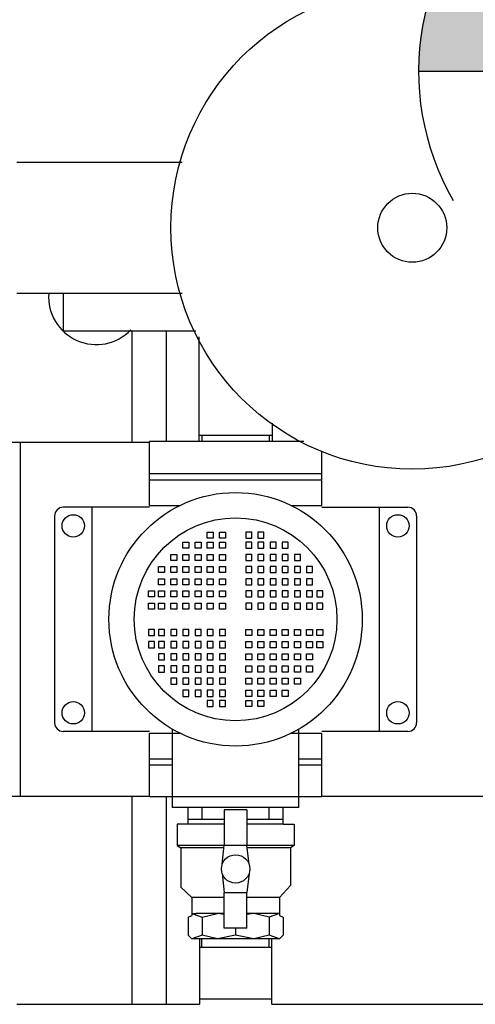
# Model space of a CAD drawing. Header units: inches. Extents: x -145354 to -97635, y 38777 to 78670.
# Tile 34 of 231: x -139562 to -139536, y 41505 to 41562. Entities that reach past the tile are written whole.
import ezdxf

# ---------------------------------------------------------------- set-up
doc = ezdxf.new("R2010")
doc.units = ezdxf.units.IN
doc.header["$MEASUREMENT"] = 0
doc.layers.add('Cieniutko', color=8, linetype='Continuous')
doc.layers.add('E35', color=6, linetype='Continuous')

msp = doc.modelspace()

# ---------------------------------------------------------------- hatches: boundary and pattern name
at = {"layer": 'E35'}
h = msp.add_hatch(color=256, dxfattribs=at)
edge = h.paths.add_edge_path()
edge.add_line((-139509.192, 41558.905), (-139539.192, 41558.905))
edge.add_ellipse((-139524.192, 41558.905), major_axis=(-10.607, 10.607), ratio=1, start_angle=-135, end_angle=45, ccw=False)

# ---------------------------------------------------------------- linework, layer by layer
at = {"layer": 'Cieniutko'}
for p, q in [((-139562.51, 41553.628), (-139552.91, 41553.628)), ((-139552.911, 41546.018), (-139562.51, 41546.018)), ((-139559.81, 41546.018), (-139559.81, 41543.822)), ((-139552.12, 41543.822), (-139559.81, 41543.822)), ((-139555.81, 41537.372), (-139555.81, 41543.822)), ((-139553.81, 41537.422), (-139553.81, 41543.822)), ((-139551.93, 41537.422), (-139551.93, 41543.491)), ((-139547.69, 41538.493), (-139547.69, 41537.422)), ((-139547.69, 41537.771), (-139551.93, 41537.771)), ((-139551.76, 41537.771), (-139551.76, 41537.422)), ((-139547.86, 41537.771), (-139547.86, 41537.422)), ((-139554.81, 41537.372), (-139563.06, 41537.372)), ((-139554.81, 41537.372), (-139562.31, 41537.372)), ((-139562.31, 41537.372), (-139562.31, 41516.872)), ((-139545.845, 41537.422), (-139554.81, 41537.422)), ((-139554.81, 41533.722), (-139554.81, 41537.422)), ((-139544.81, 41533.722), (-139544.81, 41536.863)), ((-139554.81, 41535.572), (-139544.81, 41535.572)), ((-139554.81, 41535.202), (-139544.81, 41535.202)), ((-139554.81, 41533.722), (-139553.044, 41533.722)), ((-139546.575, 41533.722), (-139544.81, 41533.722)), ((-139560.31, 41533.122), (-139560.31, 41521.122)), ((-139554.81, 41533.622), (-139559.81, 41533.622)), ((-139558.143, 41533.622), (-139558.143, 41520.622)), ((-139544.81, 41533.622), (-139539.81, 41533.622)), ((-139541.476, 41533.622), (-139541.476, 41520.622)), ((-139539.31, 41533.122), (-139539.31, 41521.122)), ((-139551.456, 41531.826), (-139551.456, 41532.179)), ((-139551.456, 41532.179), (-139551.103, 41532.179)), ((-139551.103, 41532.179), (-139551.103, 41531.826)), ((-139550.751, 41531.826), (-139550.751, 41532.179)), ((-139550.751, 41532.179), (-139550.398, 41532.179)), ((-139550.398, 41532.179), (-139550.398, 41531.826)), ((-139548.869, 41532.179), (-139549.222, 41532.179)), ((-139549.222, 41532.179), (-139549.222, 41531.826)), ((-139548.869, 41531.826), (-139548.869, 41532.179)), ((-139548.163, 41532.179), (-139548.516, 41532.179)), ((-139548.516, 41532.179), (-139548.516, 41531.826)), ((-139548.163, 41531.826), (-139548.163, 41532.179)), ((-139552.867, 41531.238), (-139552.867, 41531.591)), ((-139552.867, 41531.591), (-139552.515, 41531.591)), ((-139552.867, 41531.238), (-139552.867, 41531.591)), ((-139552.867, 41531.591), (-139552.515, 41531.591)), ((-139552.515, 41531.591), (-139552.515, 41531.238)), ((-139552.515, 41531.591), (-139552.515, 41531.238)), ((-139552.162, 41531.238), (-139552.162, 41531.591)), ((-139552.162, 41531.591), (-139551.809, 41531.591)), ((-139551.809, 41531.591), (-139551.809, 41531.238)), ((-139551.103, 41531.826), (-139551.456, 41531.826)), ((-139551.456, 41531.238), (-139551.456, 41531.591)), ((-139551.456, 41531.591), (-139551.103, 41531.591)), ((-139551.103, 41531.591), (-139551.103, 41531.238)), ((-139550.398, 41531.826), (-139550.751, 41531.826)), ((-139550.751, 41531.238), (-139550.751, 41531.591)), ((-139550.751, 41531.591), (-139550.398, 41531.591)), ((-139550.398, 41531.591), (-139550.398, 41531.238)), ((-139549.222, 41531.826), (-139548.869, 41531.826)), ((-139548.869, 41531.591), (-139549.222, 41531.591)), ((-139549.222, 41531.591), (-139549.222, 41531.238)), ((-139548.869, 41531.238), (-139548.869, 41531.591)), ((-139548.516, 41531.826), (-139548.163, 41531.826)), ((-139548.163, 41531.591), (-139548.516, 41531.591)), ((-139548.516, 41531.591), (-139548.516, 41531.238)), ((-139548.163, 41531.238), (-139548.163, 41531.591)), ((-139547.458, 41531.591), (-139547.811, 41531.591)), ((-139547.811, 41531.591), (-139547.811, 41531.238)), ((-139547.458, 41531.238), (-139547.458, 41531.591)), ((-139546.752, 41531.591), (-139547.105, 41531.591)), ((-139547.105, 41531.591), (-139547.105, 41531.238)), ((-139546.752, 41531.591), (-139547.105, 41531.591)), ((-139547.105, 41531.591), (-139547.105, 41531.238)), ((-139546.752, 41531.238), (-139546.752, 41531.591)), ((-139546.752, 41531.238), (-139546.752, 41531.591)), ((-139546.329, 41531.861), (-139546.39, 41531.861)), ((-139553.573, 41530.532), (-139553.573, 41530.885)), ((-139553.573, 41530.885), (-139553.22, 41530.885)), ((-139553.22, 41530.885), (-139553.22, 41530.532)), ((-139552.515, 41531.238), (-139552.867, 41531.238)), ((-139552.515, 41531.238), (-139552.867, 41531.238)), ((-139552.867, 41530.532), (-139552.867, 41530.885)), ((-139552.867, 41530.885), (-139552.515, 41530.885)), ((-139552.867, 41530.532), (-139552.867, 41530.885)), ((-139552.867, 41530.885), (-139552.515, 41530.885)), ((-139552.515, 41530.885), (-139552.515, 41530.532)), ((-139552.515, 41530.885), (-139552.515, 41530.532)), ((-139551.809, 41531.238), (-139552.162, 41531.238)), ((-139552.162, 41530.532), (-139552.162, 41530.885)), ((-139552.162, 41530.885), (-139551.809, 41530.885)), ((-139551.809, 41530.885), (-139551.809, 41530.532)), ((-139551.103, 41531.238), (-139551.456, 41531.238)), ((-139551.456, 41530.532), (-139551.456, 41530.885)), ((-139551.456, 41530.885), (-139551.103, 41530.885)), ((-139551.103, 41530.885), (-139551.103, 41530.532)), ((-139550.398, 41531.238), (-139550.751, 41531.238)), ((-139550.751, 41530.532), (-139550.751, 41530.885)), ((-139550.751, 41530.885), (-139550.398, 41530.885)), ((-139550.398, 41530.885), (-139550.398, 41530.532)), ((-139549.222, 41531.238), (-139548.869, 41531.238)), ((-139548.869, 41530.885), (-139549.222, 41530.885)), ((-139549.222, 41530.885), (-139549.222, 41530.532)), ((-139548.869, 41530.532), (-139548.869, 41530.885)), ((-139548.516, 41531.238), (-139548.163, 41531.238)), ((-139548.163, 41530.885), (-139548.516, 41530.885)), ((-139548.516, 41530.885), (-139548.516, 41530.532)), ((-139548.163, 41530.532), (-139548.163, 41530.885)), ((-139547.811, 41531.238), (-139547.458, 41531.238)), ((-139547.458, 41530.885), (-139547.811, 41530.885)), ((-139547.811, 41530.885), (-139547.811, 41530.532)), ((-139547.458, 41530.532), (-139547.458, 41530.885)), ((-139547.105, 41531.238), (-139546.752, 41531.238)), ((-139547.105, 41531.238), (-139546.752, 41531.238)), ((-139546.752, 41530.885), (-139547.105, 41530.885)), ((-139547.105, 41530.885), (-139547.105, 41530.532)), ((-139546.752, 41530.885), (-139547.105, 41530.885)), ((-139547.105, 41530.885), (-139547.105, 41530.532)), ((-139546.752, 41530.532), (-139546.752, 41530.885)), ((-139546.752, 41530.532), (-139546.752, 41530.885)), ((-139546.047, 41530.885), (-139546.399, 41530.885)), ((-139546.399, 41530.885), (-139546.399, 41530.532)), ((-139546.047, 41530.532), (-139546.047, 41530.885)), ((-139553.22, 41530.532), (-139553.573, 41530.532)), ((-139552.515, 41530.532), (-139552.867, 41530.532)), ((-139552.515, 41530.532), (-139552.867, 41530.532)), ((-139551.809, 41530.532), (-139552.162, 41530.532)), ((-139551.103, 41530.532), (-139551.456, 41530.532)), ((-139550.398, 41530.532), (-139550.751, 41530.532)), ((-139549.222, 41530.532), (-139548.869, 41530.532)), ((-139548.516, 41530.532), (-139548.163, 41530.532)), ((-139547.811, 41530.532), (-139547.458, 41530.532)), ((-139547.105, 41530.532), (-139546.752, 41530.532)), ((-139547.105, 41530.532), (-139546.752, 41530.532)), ((-139546.399, 41530.532), (-139546.047, 41530.532)), ((-139554.279, 41529.827), (-139554.279, 41530.18)), ((-139554.279, 41530.18), (-139553.926, 41530.18)), ((-139554.279, 41529.827), (-139554.279, 41530.18)), ((-139554.279, 41530.18), (-139553.926, 41530.18)), ((-139553.926, 41529.827), (-139554.279, 41529.827)), ((-139553.926, 41529.827), (-139554.279, 41529.827)), ((-139553.926, 41530.18), (-139553.926, 41529.827)), ((-139553.926, 41530.18), (-139553.926, 41529.827)), ((-139553.573, 41529.827), (-139553.573, 41530.18)), ((-139553.573, 41530.18), (-139553.22, 41530.18)), ((-139553.573, 41529.827), (-139553.573, 41530.18)), ((-139553.573, 41530.18), (-139553.22, 41530.18)), ((-139553.22, 41529.827), (-139553.573, 41529.827)), ((-139553.22, 41529.827), (-139553.573, 41529.827)), ((-139553.22, 41530.18), (-139553.22, 41529.827)), ((-139553.22, 41530.18), (-139553.22, 41529.827)), ((-139552.867, 41529.827), (-139552.867, 41530.18)), ((-139552.867, 41530.18), (-139552.515, 41530.18)), ((-139552.867, 41529.827), (-139552.867, 41530.18)), ((-139552.867, 41530.18), (-139552.515, 41530.18)), ((-139552.867, 41529.827), (-139552.867, 41530.18)), ((-139552.867, 41530.18), (-139552.515, 41530.18)), ((-139552.867, 41529.827), (-139552.867, 41530.18)), ((-139552.867, 41530.18), (-139552.515, 41530.18)), ((-139552.515, 41529.827), (-139552.867, 41529.827)), ((-139552.515, 41529.827), (-139552.867, 41529.827)), ((-139552.515, 41529.827), (-139552.867, 41529.827)), ((-139552.515, 41529.827), (-139552.867, 41529.827)), ((-139552.515, 41530.18), (-139552.515, 41529.827)), ((-139552.515, 41530.18), (-139552.515, 41529.827)), ((-139552.515, 41530.18), (-139552.515, 41529.827)), ((-139552.515, 41530.18), (-139552.515, 41529.827)), ((-139552.162, 41529.827), (-139552.162, 41530.18)), ((-139552.162, 41530.18), (-139551.809, 41530.18)), ((-139552.162, 41529.827), (-139552.162, 41530.18)), ((-139552.162, 41530.18), (-139551.809, 41530.18)), ((-139551.809, 41529.827), (-139552.162, 41529.827)), ((-139551.809, 41529.827), (-139552.162, 41529.827)), ((-139551.809, 41530.18), (-139551.809, 41529.827)), ((-139551.809, 41530.18), (-139551.809, 41529.827)), ((-139551.456, 41529.827), (-139551.456, 41530.18)), ((-139551.456, 41530.18), (-139551.103, 41530.18)), ((-139551.456, 41529.827), (-139551.456, 41530.18)), ((-139551.456, 41530.18), (-139551.103, 41530.18)), ((-139551.103, 41529.827), (-139551.456, 41529.827)), ((-139551.103, 41529.827), (-139551.456, 41529.827)), ((-139551.103, 41530.18), (-139551.103, 41529.827)), ((-139551.103, 41530.18), (-139551.103, 41529.827)), ((-139550.751, 41529.827), (-139550.751, 41530.18)), ((-139550.751, 41530.18), (-139550.398, 41530.18)), ((-139550.751, 41529.827), (-139550.751, 41530.18)), ((-139550.751, 41530.18), (-139550.398, 41530.18)), ((-139550.398, 41529.827), (-139550.751, 41529.827)), ((-139550.398, 41529.827), (-139550.751, 41529.827)), ((-139550.398, 41530.18), (-139550.398, 41529.827)), ((-139550.398, 41530.18), (-139550.398, 41529.827)), ((-139548.869, 41530.18), (-139549.222, 41530.18)), ((-139549.222, 41530.18), (-139549.222, 41529.827)), ((-139548.869, 41530.18), (-139549.222, 41530.18)), ((-139549.222, 41530.18), (-139549.222, 41529.827)), ((-139549.222, 41529.827), (-139548.869, 41529.827)), ((-139549.222, 41529.827), (-139548.869, 41529.827)), ((-139548.869, 41529.827), (-139548.869, 41530.18)), ((-139548.869, 41529.827), (-139548.869, 41530.18)), ((-139548.163, 41530.18), (-139548.516, 41530.18)), ((-139548.516, 41530.18), (-139548.516, 41529.827)), ((-139548.163, 41530.18), (-139548.516, 41530.18)), ((-139548.516, 41530.18), (-139548.516, 41529.827)), ((-139548.516, 41529.827), (-139548.163, 41529.827)), ((-139548.516, 41529.827), (-139548.163, 41529.827)), ((-139548.163, 41529.827), (-139548.163, 41530.18)), ((-139548.163, 41529.827), (-139548.163, 41530.18)), ((-139547.458, 41530.18), (-139547.811, 41530.18)), ((-139547.811, 41530.18), (-139547.811, 41529.827)), ((-139547.458, 41530.18), (-139547.811, 41530.18)), ((-139547.811, 41530.18), (-139547.811, 41529.827)), ((-139547.811, 41529.827), (-139547.458, 41529.827)), ((-139547.811, 41529.827), (-139547.458, 41529.827)), ((-139547.458, 41529.827), (-139547.458, 41530.18)), ((-139547.458, 41529.827), (-139547.458, 41530.18)), ((-139546.752, 41530.18), (-139547.105, 41530.18)), ((-139547.105, 41530.18), (-139547.105, 41529.827)), ((-139546.752, 41530.18), (-139547.105, 41530.18)), ((-139547.105, 41530.18), (-139547.105, 41529.827)), ((-139546.752, 41530.18), (-139547.105, 41530.18)), ((-139547.105, 41530.18), (-139547.105, 41529.827)), ((-139546.752, 41530.18), (-139547.105, 41530.18)), ((-139547.105, 41530.18), (-139547.105, 41529.827)), ((-139547.105, 41529.827), (-139546.752, 41529.827)), ((-139547.105, 41529.827), (-139546.752, 41529.827)), ((-139547.105, 41529.827), (-139546.752, 41529.827)), ((-139547.105, 41529.827), (-139546.752, 41529.827)), ((-139546.752, 41529.827), (-139546.752, 41530.18)), ((-139546.752, 41529.827), (-139546.752, 41530.18)), ((-139546.752, 41529.827), (-139546.752, 41530.18)), ((-139546.752, 41529.827), (-139546.752, 41530.18)), ((-139546.047, 41530.18), (-139546.399, 41530.18)), ((-139546.399, 41530.18), (-139546.399, 41529.827)), ((-139546.047, 41530.18), (-139546.399, 41530.18)), ((-139546.399, 41530.18), (-139546.399, 41529.827)), ((-139546.399, 41529.827), (-139546.047, 41529.827)), ((-139546.399, 41529.827), (-139546.047, 41529.827)), ((-139546.047, 41529.827), (-139546.047, 41530.18)), ((-139546.047, 41529.827), (-139546.047, 41530.18)), ((-139545.341, 41530.18), (-139545.694, 41530.18)), ((-139545.694, 41530.18), (-139545.694, 41529.827)), ((-139545.341, 41530.18), (-139545.694, 41530.18)), ((-139545.694, 41530.18), (-139545.694, 41529.827)), ((-139545.694, 41529.827), (-139545.341, 41529.827)), ((-139545.694, 41529.827), (-139545.341, 41529.827)), ((-139545.341, 41529.827), (-139545.341, 41530.18)), ((-139545.341, 41529.827), (-139545.341, 41530.18)), ((-139554.279, 41529.121), (-139554.279, 41529.474)), ((-139554.279, 41529.474), (-139553.926, 41529.474)), ((-139553.926, 41529.121), (-139554.279, 41529.121)), ((-139553.926, 41529.474), (-139553.926, 41529.121)), ((-139553.573, 41529.121), (-139553.573, 41529.474)), ((-139553.573, 41529.474), (-139553.22, 41529.474)), ((-139553.22, 41529.121), (-139553.573, 41529.121)), ((-139553.22, 41529.474), (-139553.22, 41529.121)), ((-139552.867, 41529.121), (-139552.867, 41529.474)), ((-139552.867, 41529.474), (-139552.515, 41529.474)), ((-139552.867, 41529.121), (-139552.867, 41529.474)), ((-139552.867, 41529.474), (-139552.515, 41529.474)), ((-139552.515, 41529.121), (-139552.867, 41529.121)), ((-139552.515, 41529.121), (-139552.867, 41529.121)), ((-139552.515, 41529.474), (-139552.515, 41529.121)), ((-139552.515, 41529.474), (-139552.515, 41529.121)), ((-139552.162, 41529.121), (-139552.162, 41529.474)), ((-139552.162, 41529.474), (-139551.809, 41529.474)), ((-139551.809, 41529.121), (-139552.162, 41529.121)), ((-139551.809, 41529.474), (-139551.809, 41529.121)), ((-139551.456, 41529.121), (-139551.456, 41529.474)), ((-139551.456, 41529.474), (-139551.103, 41529.474)), ((-139551.103, 41529.121), (-139551.456, 41529.121)), ((-139551.103, 41529.474), (-139551.103, 41529.121)), ((-139550.751, 41529.121), (-139550.751, 41529.474)), ((-139550.751, 41529.474), (-139550.398, 41529.474)), ((-139550.398, 41529.121), (-139550.751, 41529.121)), ((-139550.398, 41529.474), (-139550.398, 41529.121)), ((-139548.869, 41529.474), (-139549.222, 41529.474)), ((-139549.222, 41529.474), (-139549.222, 41529.121)), ((-139549.222, 41529.121), (-139548.869, 41529.121)), ((-139548.869, 41529.121), (-139548.869, 41529.474)), ((-139548.163, 41529.474), (-139548.516, 41529.474)), ((-139548.516, 41529.474), (-139548.516, 41529.121)), ((-139548.516, 41529.121), (-139548.163, 41529.121)), ((-139548.163, 41529.121), (-139548.163, 41529.474)), ((-139547.458, 41529.474), (-139547.811, 41529.474)), ((-139547.811, 41529.474), (-139547.811, 41529.121)), ((-139547.811, 41529.121), (-139547.458, 41529.121)), ((-139547.458, 41529.121), (-139547.458, 41529.474)), ((-139546.752, 41529.474), (-139547.105, 41529.474)), ((-139547.105, 41529.474), (-139547.105, 41529.121)), ((-139546.752, 41529.474), (-139547.105, 41529.474)), ((-139547.105, 41529.474), (-139547.105, 41529.121)), ((-139547.105, 41529.121), (-139546.752, 41529.121)), ((-139547.105, 41529.121), (-139546.752, 41529.121)), ((-139546.752, 41529.121), (-139546.752, 41529.474)), ((-139546.752, 41529.121), (-139546.752, 41529.474)), ((-139546.047, 41529.474), (-139546.399, 41529.474)), ((-139546.399, 41529.474), (-139546.399, 41529.121)), ((-139546.399, 41529.121), (-139546.047, 41529.121)), ((-139546.047, 41529.121), (-139546.047, 41529.474)), ((-139545.341, 41529.474), (-139545.694, 41529.474)), ((-139545.694, 41529.474), (-139545.694, 41529.121)), ((-139545.694, 41529.121), (-139545.341, 41529.121)), ((-139545.341, 41529.121), (-139545.341, 41529.474)), ((-139554.867, 41528.416), (-139554.867, 41528.768)), ((-139554.867, 41528.768), (-139554.514, 41528.768)), ((-139554.514, 41528.768), (-139554.514, 41528.416)), ((-139554.279, 41528.416), (-139554.279, 41528.768)), ((-139554.279, 41528.768), (-139553.926, 41528.768)), ((-139553.926, 41528.768), (-139553.926, 41528.416)), ((-139553.573, 41528.416), (-139553.573, 41528.768)), ((-139553.573, 41528.768), (-139553.22, 41528.768)), ((-139553.22, 41528.768), (-139553.22, 41528.416)), ((-139552.867, 41528.416), (-139552.867, 41528.768)), ((-139552.867, 41528.768), (-139552.515, 41528.768)), ((-139552.867, 41528.416), (-139552.867, 41528.768)), ((-139552.867, 41528.768), (-139552.515, 41528.768)), ((-139552.515, 41528.768), (-139552.515, 41528.416)), ((-139552.515, 41528.768), (-139552.515, 41528.416)), ((-139552.162, 41528.416), (-139552.162, 41528.768)), ((-139552.162, 41528.768), (-139551.809, 41528.768)), ((-139551.809, 41528.768), (-139551.809, 41528.416)), ((-139551.456, 41528.416), (-139551.456, 41528.768)), ((-139551.456, 41528.768), (-139551.103, 41528.768)), ((-139551.103, 41528.768), (-139551.103, 41528.416)), ((-139550.751, 41528.416), (-139550.751, 41528.768)), ((-139550.751, 41528.768), (-139550.398, 41528.768)), ((-139550.398, 41528.768), (-139550.398, 41528.416)), ((-139548.869, 41528.768), (-139549.222, 41528.768)), ((-139549.222, 41528.768), (-139549.222, 41528.416)), ((-139548.869, 41528.416), (-139548.869, 41528.768)), ((-139548.163, 41528.768), (-139548.516, 41528.768)), ((-139548.516, 41528.768), (-139548.516, 41528.416)), ((-139548.163, 41528.416), (-139548.163, 41528.768)), ((-139547.458, 41528.768), (-139547.811, 41528.768)), ((-139547.811, 41528.768), (-139547.811, 41528.416)), ((-139547.458, 41528.416), (-139547.458, 41528.768)), ((-139546.752, 41528.768), (-139547.105, 41528.768)), ((-139547.105, 41528.768), (-139547.105, 41528.416)), ((-139546.752, 41528.768), (-139547.105, 41528.768)), ((-139547.105, 41528.768), (-139547.105, 41528.416)), ((-139546.752, 41528.416), (-139546.752, 41528.768)), ((-139546.752, 41528.416), (-139546.752, 41528.768)), ((-139546.047, 41528.768), (-139546.399, 41528.768)), ((-139546.399, 41528.768), (-139546.399, 41528.416)), ((-139546.047, 41528.416), (-139546.047, 41528.768)), ((-139545.341, 41528.768), (-139545.694, 41528.768)), ((-139545.694, 41528.768), (-139545.694, 41528.416)), ((-139545.341, 41528.416), (-139545.341, 41528.768)), ((-139544.753, 41528.768), (-139545.106, 41528.768)), ((-139545.106, 41528.768), (-139545.106, 41528.416)), ((-139544.753, 41528.416), (-139544.753, 41528.768)), ((-139554.514, 41528.416), (-139554.867, 41528.416)), ((-139554.867, 41527.71), (-139554.867, 41528.063)), ((-139554.867, 41528.063), (-139554.514, 41528.063)), ((-139554.514, 41528.063), (-139554.514, 41527.71)), ((-139553.926, 41528.416), (-139554.279, 41528.416)), ((-139554.279, 41527.71), (-139554.279, 41528.063)), ((-139554.279, 41528.063), (-139553.926, 41528.063)), ((-139553.926, 41528.063), (-139553.926, 41527.71)), ((-139553.22, 41528.416), (-139553.573, 41528.416)), ((-139553.573, 41527.71), (-139553.573, 41528.063)), ((-139553.573, 41528.063), (-139553.22, 41528.063)), ((-139553.22, 41528.063), (-139553.22, 41527.71)), ((-139552.515, 41528.416), (-139552.867, 41528.416)), ((-139552.515, 41528.416), (-139552.867, 41528.416)), ((-139552.867, 41527.71), (-139552.867, 41528.063)), ((-139552.867, 41528.063), (-139552.515, 41528.063)), ((-139552.867, 41527.71), (-139552.867, 41528.063)), ((-139552.867, 41528.063), (-139552.515, 41528.063)), ((-139552.515, 41528.063), (-139552.515, 41527.71)), ((-139552.515, 41528.063), (-139552.515, 41527.71)), ((-139551.809, 41528.416), (-139552.162, 41528.416)), ((-139552.162, 41527.71), (-139552.162, 41528.063)), ((-139552.162, 41528.063), (-139551.809, 41528.063)), ((-139551.809, 41528.063), (-139551.809, 41527.71)), ((-139551.103, 41528.416), (-139551.456, 41528.416)), ((-139551.456, 41527.71), (-139551.456, 41528.063)), ((-139551.456, 41528.063), (-139551.103, 41528.063)), ((-139551.103, 41528.063), (-139551.103, 41527.71)), ((-139550.398, 41528.416), (-139550.751, 41528.416)), ((-139550.751, 41527.71), (-139550.751, 41528.063)), ((-139550.751, 41528.063), (-139550.398, 41528.063)), ((-139550.398, 41528.063), (-139550.398, 41527.71)), ((-139549.222, 41528.416), (-139548.869, 41528.416)), ((-139548.869, 41528.063), (-139549.222, 41528.063)), ((-139549.222, 41528.063), (-139549.222, 41527.71)), ((-139548.869, 41527.71), (-139548.869, 41528.063)), ((-139548.516, 41528.416), (-139548.163, 41528.416)), ((-139548.163, 41528.063), (-139548.516, 41528.063)), ((-139548.516, 41528.063), (-139548.516, 41527.71)), ((-139548.163, 41527.71), (-139548.163, 41528.063)), ((-139547.811, 41528.416), (-139547.458, 41528.416)), ((-139547.458, 41528.063), (-139547.811, 41528.063)), ((-139547.811, 41528.063), (-139547.811, 41527.71)), ((-139547.458, 41527.71), (-139547.458, 41528.063)), ((-139547.105, 41528.416), (-139546.752, 41528.416)), ((-139547.105, 41528.416), (-139546.752, 41528.416)), ((-139546.752, 41528.063), (-139547.105, 41528.063)), ((-139547.105, 41528.063), (-139547.105, 41527.71)), ((-139546.752, 41528.063), (-139547.105, 41528.063)), ((-139547.105, 41528.063), (-139547.105, 41527.71)), ((-139546.752, 41527.71), (-139546.752, 41528.063)), ((-139546.752, 41527.71), (-139546.752, 41528.063)), ((-139546.399, 41528.416), (-139546.047, 41528.416)), ((-139546.047, 41528.063), (-139546.399, 41528.063)), ((-139546.399, 41528.063), (-139546.399, 41527.71)), ((-139546.047, 41527.71), (-139546.047, 41528.063)), ((-139545.694, 41528.416), (-139545.341, 41528.416)), ((-139545.341, 41528.063), (-139545.694, 41528.063)), ((-139545.694, 41528.063), (-139545.694, 41527.71)), ((-139545.341, 41527.71), (-139545.341, 41528.063)), ((-139545.106, 41528.416), (-139544.753, 41528.416)), ((-139544.753, 41528.063), (-139545.106, 41528.063)), ((-139545.106, 41528.063), (-139545.106, 41527.71)), ((-139544.753, 41527.71), (-139544.753, 41528.063)), ((-139554.514, 41527.71), (-139554.867, 41527.71)), ((-139553.926, 41527.71), (-139554.279, 41527.71)), ((-139553.22, 41527.71), (-139553.573, 41527.71)), ((-139552.515, 41527.71), (-139552.867, 41527.71)), ((-139552.515, 41527.71), (-139552.867, 41527.71)), ((-139551.809, 41527.71), (-139552.162, 41527.71)), ((-139551.103, 41527.71), (-139551.456, 41527.71)), ((-139550.398, 41527.71), (-139550.751, 41527.71)), ((-139549.222, 41527.71), (-139548.869, 41527.71)), ((-139548.516, 41527.71), (-139548.163, 41527.71)), ((-139547.811, 41527.71), (-139547.458, 41527.71)), ((-139547.105, 41527.71), (-139546.752, 41527.71)), ((-139547.105, 41527.71), (-139546.752, 41527.71)), ((-139546.399, 41527.71), (-139546.047, 41527.71)), ((-139545.694, 41527.71), (-139545.341, 41527.71)), ((-139545.106, 41527.71), (-139544.753, 41527.71)), ((-139554.514, 41526.534), (-139554.867, 41526.534)), ((-139554.867, 41526.534), (-139554.867, 41526.181)), ((-139554.514, 41526.181), (-139554.514, 41526.534)), ((-139553.926, 41526.534), (-139554.279, 41526.534)), ((-139554.279, 41526.534), (-139554.279, 41526.181)), ((-139553.926, 41526.181), (-139553.926, 41526.534)), ((-139553.22, 41526.534), (-139553.573, 41526.534)), ((-139553.573, 41526.534), (-139553.573, 41526.181)), ((-139553.22, 41526.181), (-139553.22, 41526.534)), ((-139552.515, 41526.534), (-139552.867, 41526.534)), ((-139552.867, 41526.534), (-139552.867, 41526.181)), ((-139552.515, 41526.534), (-139552.867, 41526.534)), ((-139552.867, 41526.534), (-139552.867, 41526.181)), ((-139552.515, 41526.181), (-139552.515, 41526.534)), ((-139552.515, 41526.181), (-139552.515, 41526.534)), ((-139551.809, 41526.534), (-139552.162, 41526.534)), ((-139552.162, 41526.534), (-139552.162, 41526.181)), ((-139551.809, 41526.181), (-139551.809, 41526.534)), ((-139551.103, 41526.534), (-139551.456, 41526.534)), ((-139551.456, 41526.534), (-139551.456, 41526.181)), ((-139551.103, 41526.181), (-139551.103, 41526.534)), ((-139550.398, 41526.534), (-139550.751, 41526.534)), ((-139550.751, 41526.534), (-139550.751, 41526.181)), ((-139550.398, 41526.181), (-139550.398, 41526.534)), ((-139549.222, 41526.534), (-139548.869, 41526.534)), ((-139549.222, 41526.181), (-139549.222, 41526.534)), ((-139548.869, 41526.534), (-139548.869, 41526.181)), ((-139548.516, 41526.534), (-139548.163, 41526.534)), ((-139548.516, 41526.181), (-139548.516, 41526.534)), ((-139548.163, 41526.534), (-139548.163, 41526.181)), ((-139547.811, 41526.534), (-139547.458, 41526.534)), ((-139547.811, 41526.181), (-139547.811, 41526.534)), ((-139547.458, 41526.534), (-139547.458, 41526.181)), ((-139547.105, 41526.534), (-139546.752, 41526.534)), ((-139547.105, 41526.181), (-139547.105, 41526.534)), ((-139547.105, 41526.534), (-139546.752, 41526.534)), ((-139547.105, 41526.181), (-139547.105, 41526.534)), ((-139546.752, 41526.534), (-139546.752, 41526.181)), ((-139546.752, 41526.534), (-139546.752, 41526.181)), ((-139546.399, 41526.534), (-139546.047, 41526.534)), ((-139546.399, 41526.181), (-139546.399, 41526.534)), ((-139546.047, 41526.534), (-139546.047, 41526.181)), ((-139545.694, 41526.534), (-139545.341, 41526.534)), ((-139545.694, 41526.181), (-139545.694, 41526.534)), ((-139545.341, 41526.534), (-139545.341, 41526.181)), ((-139545.106, 41526.534), (-139544.753, 41526.534)), ((-139545.106, 41526.181), (-139545.106, 41526.534)), ((-139544.753, 41526.534), (-139544.753, 41526.181)), ((-139554.867, 41526.181), (-139554.514, 41526.181)), ((-139554.514, 41525.828), (-139554.867, 41525.828)), ((-139554.867, 41525.828), (-139554.867, 41525.476)), ((-139554.514, 41525.476), (-139554.514, 41525.828)), ((-139554.279, 41526.181), (-139553.926, 41526.181)), ((-139553.926, 41525.828), (-139554.279, 41525.828)), ((-139554.279, 41525.828), (-139554.279, 41525.476)), ((-139553.926, 41525.476), (-139553.926, 41525.828)), ((-139553.573, 41526.181), (-139553.22, 41526.181)), ((-139553.22, 41525.828), (-139553.573, 41525.828)), ((-139553.573, 41525.828), (-139553.573, 41525.476)), ((-139553.22, 41525.476), (-139553.22, 41525.828)), ((-139552.867, 41526.181), (-139552.515, 41526.181)), ((-139552.867, 41526.181), (-139552.515, 41526.181)), ((-139552.515, 41525.828), (-139552.867, 41525.828)), ((-139552.867, 41525.828), (-139552.867, 41525.476)), ((-139552.515, 41525.828), (-139552.867, 41525.828)), ((-139552.867, 41525.828), (-139552.867, 41525.476)), ((-139552.515, 41525.476), (-139552.515, 41525.828)), ((-139552.515, 41525.476), (-139552.515, 41525.828)), ((-139552.162, 41526.181), (-139551.809, 41526.181)), ((-139551.809, 41525.828), (-139552.162, 41525.828)), ((-139552.162, 41525.828), (-139552.162, 41525.476)), ((-139551.809, 41525.476), (-139551.809, 41525.828)), ((-139551.456, 41526.181), (-139551.103, 41526.181)), ((-139551.103, 41525.828), (-139551.456, 41525.828)), ((-139551.456, 41525.828), (-139551.456, 41525.476)), ((-139551.103, 41525.476), (-139551.103, 41525.828)), ((-139550.751, 41526.181), (-139550.398, 41526.181)), ((-139550.398, 41525.828), (-139550.751, 41525.828)), ((-139550.751, 41525.828), (-139550.751, 41525.476)), ((-139550.398, 41525.476), (-139550.398, 41525.828)), ((-139548.869, 41526.181), (-139549.222, 41526.181)), ((-139549.222, 41525.828), (-139548.869, 41525.828)), ((-139549.222, 41525.476), (-139549.222, 41525.828)), ((-139548.869, 41525.828), (-139548.869, 41525.476)), ((-139548.163, 41526.181), (-139548.516, 41526.181)), ((-139548.516, 41525.828), (-139548.163, 41525.828)), ((-139548.516, 41525.476), (-139548.516, 41525.828)), ((-139548.163, 41525.828), (-139548.163, 41525.476)), ((-139547.458, 41526.181), (-139547.811, 41526.181)), ((-139547.811, 41525.828), (-139547.458, 41525.828)), ((-139547.811, 41525.476), (-139547.811, 41525.828)), ((-139547.458, 41525.828), (-139547.458, 41525.476)), ((-139546.752, 41526.181), (-139547.105, 41526.181)), ((-139546.752, 41526.181), (-139547.105, 41526.181)), ((-139547.105, 41525.828), (-139546.752, 41525.828)), ((-139547.105, 41525.476), (-139547.105, 41525.828)), ((-139547.105, 41525.828), (-139546.752, 41525.828)), ((-139547.105, 41525.476), (-139547.105, 41525.828)), ((-139546.752, 41525.828), (-139546.752, 41525.476)), ((-139546.752, 41525.828), (-139546.752, 41525.476)), ((-139546.047, 41526.181), (-139546.399, 41526.181)), ((-139546.399, 41525.828), (-139546.047, 41525.828)), ((-139546.399, 41525.476), (-139546.399, 41525.828)), ((-139546.047, 41525.828), (-139546.047, 41525.476)), ((-139545.341, 41526.181), (-139545.694, 41526.181)), ((-139545.694, 41525.828), (-139545.341, 41525.828)), ((-139545.694, 41525.476), (-139545.694, 41525.828)), ((-139545.341, 41525.828), (-139545.341, 41525.476)), ((-139544.753, 41526.181), (-139545.106, 41526.181)), ((-139545.106, 41525.828), (-139544.753, 41525.828)), ((-139545.106, 41525.476), (-139545.106, 41525.828)), ((-139544.753, 41525.828), (-139544.753, 41525.476)), ((-139554.867, 41525.476), (-139554.514, 41525.476)), ((-139554.279, 41525.476), (-139553.926, 41525.476)), ((-139553.926, 41525.123), (-139554.279, 41525.123)), ((-139554.279, 41525.123), (-139554.279, 41524.77)), ((-139553.926, 41524.77), (-139553.926, 41525.123)), ((-139553.573, 41525.476), (-139553.22, 41525.476)), ((-139553.22, 41525.123), (-139553.573, 41525.123)), ((-139553.573, 41525.123), (-139553.573, 41524.77)), ((-139553.22, 41524.77), (-139553.22, 41525.123)), ((-139552.867, 41525.476), (-139552.515, 41525.476)), ((-139552.867, 41525.476), (-139552.515, 41525.476)), ((-139552.515, 41525.123), (-139552.867, 41525.123)), ((-139552.867, 41525.123), (-139552.867, 41524.77)), ((-139552.515, 41525.123), (-139552.867, 41525.123)), ((-139552.867, 41525.123), (-139552.867, 41524.77)), ((-139552.515, 41524.77), (-139552.515, 41525.123)), ((-139552.515, 41524.77), (-139552.515, 41525.123)), ((-139552.162, 41525.476), (-139551.809, 41525.476)), ((-139551.809, 41525.123), (-139552.162, 41525.123)), ((-139552.162, 41525.123), (-139552.162, 41524.77)), ((-139551.809, 41524.77), (-139551.809, 41525.123)), ((-139551.456, 41525.476), (-139551.103, 41525.476)), ((-139551.103, 41525.123), (-139551.456, 41525.123)), ((-139551.456, 41525.123), (-139551.456, 41524.77)), ((-139551.103, 41524.77), (-139551.103, 41525.123)), ((-139550.751, 41525.476), (-139550.398, 41525.476)), ((-139550.398, 41525.123), (-139550.751, 41525.123)), ((-139550.751, 41525.123), (-139550.751, 41524.77)), ((-139550.398, 41524.77), (-139550.398, 41525.123)), ((-139548.869, 41525.476), (-139549.222, 41525.476)), ((-139549.222, 41525.123), (-139548.869, 41525.123)), ((-139549.222, 41524.77), (-139549.222, 41525.123)), ((-139548.869, 41525.123), (-139548.869, 41524.77)), ((-139548.163, 41525.476), (-139548.516, 41525.476)), ((-139548.516, 41525.123), (-139548.163, 41525.123)), ((-139548.516, 41524.77), (-139548.516, 41525.123)), ((-139548.163, 41525.123), (-139548.163, 41524.77)), ((-139547.458, 41525.476), (-139547.811, 41525.476)), ((-139547.811, 41525.123), (-139547.458, 41525.123)), ((-139547.811, 41524.77), (-139547.811, 41525.123)), ((-139547.458, 41525.123), (-139547.458, 41524.77)), ((-139546.752, 41525.476), (-139547.105, 41525.476)), ((-139546.752, 41525.476), (-139547.105, 41525.476)), ((-139547.105, 41525.123), (-139546.752, 41525.123)), ((-139547.105, 41524.77), (-139547.105, 41525.123)), ((-139547.105, 41525.123), (-139546.752, 41525.123)), ((-139547.105, 41524.77), (-139547.105, 41525.123)), ((-139546.752, 41525.123), (-139546.752, 41524.77)), ((-139546.752, 41525.123), (-139546.752, 41524.77)), ((-139546.047, 41525.476), (-139546.399, 41525.476)), ((-139546.399, 41525.123), (-139546.047, 41525.123)), ((-139546.399, 41524.77), (-139546.399, 41525.123)), ((-139546.047, 41525.123), (-139546.047, 41524.77)), ((-139545.341, 41525.476), (-139545.694, 41525.476)), ((-139545.694, 41525.123), (-139545.341, 41525.123)), ((-139545.694, 41524.77), (-139545.694, 41525.123)), ((-139545.341, 41525.123), (-139545.341, 41524.77)), ((-139544.753, 41525.476), (-139545.106, 41525.476)), ((-139554.279, 41524.77), (-139553.926, 41524.77)), ((-139553.573, 41524.77), (-139553.22, 41524.77)), ((-139552.867, 41524.77), (-139552.515, 41524.77)), ((-139552.867, 41524.77), (-139552.515, 41524.77)), ((-139552.162, 41524.77), (-139551.809, 41524.77)), ((-139551.456, 41524.77), (-139551.103, 41524.77)), ((-139550.751, 41524.77), (-139550.398, 41524.77)), ((-139548.869, 41524.77), (-139549.222, 41524.77)), ((-139548.163, 41524.77), (-139548.516, 41524.77)), ((-139547.458, 41524.77), (-139547.811, 41524.77)), ((-139546.752, 41524.77), (-139547.105, 41524.77)), ((-139546.752, 41524.77), (-139547.105, 41524.77)), ((-139546.047, 41524.77), (-139546.399, 41524.77)), ((-139545.341, 41524.77), (-139545.694, 41524.77)), ((-139553.926, 41524.417), (-139554.279, 41524.417)), ((-139554.279, 41524.417), (-139554.279, 41524.064)), ((-139553.926, 41524.417), (-139554.279, 41524.417)), ((-139554.279, 41524.417), (-139554.279, 41524.064)), ((-139554.279, 41524.064), (-139553.926, 41524.064)), ((-139554.279, 41524.064), (-139553.926, 41524.064)), ((-139553.926, 41524.064), (-139553.926, 41524.417)), ((-139553.926, 41524.064), (-139553.926, 41524.417)), ((-139553.22, 41524.417), (-139553.573, 41524.417)), ((-139553.573, 41524.417), (-139553.573, 41524.064)), ((-139553.22, 41524.417), (-139553.573, 41524.417)), ((-139553.573, 41524.417), (-139553.573, 41524.064)), ((-139553.573, 41524.064), (-139553.22, 41524.064)), ((-139553.573, 41524.064), (-139553.22, 41524.064)), ((-139553.22, 41524.064), (-139553.22, 41524.417)), ((-139553.22, 41524.064), (-139553.22, 41524.417)), ((-139552.515, 41524.417), (-139552.867, 41524.417)), ((-139552.867, 41524.417), (-139552.867, 41524.064)), ((-139552.515, 41524.417), (-139552.867, 41524.417)), ((-139552.867, 41524.417), (-139552.867, 41524.064)), ((-139552.515, 41524.417), (-139552.867, 41524.417)), ((-139552.867, 41524.417), (-139552.867, 41524.064)), ((-139552.515, 41524.417), (-139552.867, 41524.417)), ((-139552.867, 41524.417), (-139552.867, 41524.064)), ((-139552.867, 41524.064), (-139552.515, 41524.064)), ((-139552.867, 41524.064), (-139552.515, 41524.064)), ((-139552.867, 41524.064), (-139552.515, 41524.064)), ((-139552.867, 41524.064), (-139552.515, 41524.064)), ((-139552.515, 41524.064), (-139552.515, 41524.417)), ((-139552.515, 41524.064), (-139552.515, 41524.417)), ((-139552.515, 41524.064), (-139552.515, 41524.417)), ((-139552.515, 41524.064), (-139552.515, 41524.417)), ((-139551.809, 41524.417), (-139552.162, 41524.417)), ((-139552.162, 41524.417), (-139552.162, 41524.064)), ((-139551.809, 41524.417), (-139552.162, 41524.417)), ((-139552.162, 41524.417), (-139552.162, 41524.064)), ((-139552.162, 41524.064), (-139551.809, 41524.064)), ((-139552.162, 41524.064), (-139551.809, 41524.064)), ((-139551.809, 41524.064), (-139551.809, 41524.417)), ((-139551.809, 41524.064), (-139551.809, 41524.417)), ((-139551.103, 41524.417), (-139551.456, 41524.417)), ((-139551.456, 41524.417), (-139551.456, 41524.064)), ((-139551.103, 41524.417), (-139551.456, 41524.417)), ((-139551.456, 41524.417), (-139551.456, 41524.064)), ((-139551.456, 41524.064), (-139551.103, 41524.064)), ((-139551.456, 41524.064), (-139551.103, 41524.064)), ((-139551.103, 41524.064), (-139551.103, 41524.417)), ((-139551.103, 41524.064), (-139551.103, 41524.417)), ((-139550.398, 41524.417), (-139550.751, 41524.417)), ((-139550.751, 41524.417), (-139550.751, 41524.064)), ((-139550.398, 41524.417), (-139550.751, 41524.417)), ((-139550.751, 41524.417), (-139550.751, 41524.064)), ((-139550.751, 41524.064), (-139550.398, 41524.064)), ((-139550.751, 41524.064), (-139550.398, 41524.064)), ((-139550.398, 41524.064), (-139550.398, 41524.417)), ((-139550.398, 41524.064), (-139550.398, 41524.417)), ((-139549.222, 41524.417), (-139548.869, 41524.417)), ((-139549.222, 41524.064), (-139549.222, 41524.417)), ((-139549.222, 41524.417), (-139548.869, 41524.417)), ((-139549.222, 41524.064), (-139549.222, 41524.417)), ((-139548.869, 41524.064), (-139549.222, 41524.064)), ((-139548.869, 41524.064), (-139549.222, 41524.064)), ((-139548.869, 41524.417), (-139548.869, 41524.064)), ((-139548.869, 41524.417), (-139548.869, 41524.064)), ((-139548.516, 41524.417), (-139548.163, 41524.417)), ((-139548.516, 41524.064), (-139548.516, 41524.417)), ((-139548.516, 41524.417), (-139548.163, 41524.417)), ((-139548.516, 41524.064), (-139548.516, 41524.417)), ((-139548.163, 41524.064), (-139548.516, 41524.064)), ((-139548.163, 41524.064), (-139548.516, 41524.064)), ((-139548.163, 41524.417), (-139548.163, 41524.064)), ((-139548.163, 41524.417), (-139548.163, 41524.064)), ((-139547.811, 41524.417), (-139547.458, 41524.417)), ((-139547.811, 41524.064), (-139547.811, 41524.417)), ((-139547.811, 41524.417), (-139547.458, 41524.417)), ((-139547.811, 41524.064), (-139547.811, 41524.417)), ((-139547.458, 41524.064), (-139547.811, 41524.064)), ((-139547.458, 41524.064), (-139547.811, 41524.064)), ((-139547.458, 41524.417), (-139547.458, 41524.064)), ((-139547.458, 41524.417), (-139547.458, 41524.064)), ((-139547.105, 41524.417), (-139546.752, 41524.417)), ((-139547.105, 41524.064), (-139547.105, 41524.417)), ((-139547.105, 41524.417), (-139546.752, 41524.417)), ((-139547.105, 41524.064), (-139547.105, 41524.417)), ((-139547.105, 41524.417), (-139546.752, 41524.417)), ((-139547.105, 41524.064), (-139547.105, 41524.417)), ((-139547.105, 41524.417), (-139546.752, 41524.417)), ((-139547.105, 41524.064), (-139547.105, 41524.417)), ((-139546.752, 41524.064), (-139547.105, 41524.064)), ((-139546.752, 41524.064), (-139547.105, 41524.064)), ((-139546.752, 41524.064), (-139547.105, 41524.064)), ((-139546.752, 41524.064), (-139547.105, 41524.064)), ((-139546.752, 41524.417), (-139546.752, 41524.064)), ((-139546.752, 41524.417), (-139546.752, 41524.064)), ((-139546.752, 41524.417), (-139546.752, 41524.064)), ((-139546.752, 41524.417), (-139546.752, 41524.064)), ((-139546.399, 41524.417), (-139546.047, 41524.417)), ((-139546.399, 41524.064), (-139546.399, 41524.417)), ((-139546.399, 41524.417), (-139546.047, 41524.417)), ((-139546.399, 41524.064), (-139546.399, 41524.417)), ((-139546.047, 41524.064), (-139546.399, 41524.064)), ((-139546.047, 41524.064), (-139546.399, 41524.064)), ((-139546.047, 41524.417), (-139546.047, 41524.064)), ((-139546.047, 41524.417), (-139546.047, 41524.064)), ((-139545.694, 41524.417), (-139545.341, 41524.417)), ((-139545.694, 41524.064), (-139545.694, 41524.417)), ((-139545.694, 41524.417), (-139545.341, 41524.417)), ((-139545.694, 41524.064), (-139545.694, 41524.417)), ((-139545.341, 41524.064), (-139545.694, 41524.064)), ((-139545.341, 41524.064), (-139545.694, 41524.064)), ((-139545.341, 41524.417), (-139545.341, 41524.064)), ((-139545.341, 41524.417), (-139545.341, 41524.064)), ((-139553.22, 41523.712), (-139553.573, 41523.712)), ((-139553.573, 41523.712), (-139553.573, 41523.359)), ((-139553.22, 41523.359), (-139553.22, 41523.712)), ((-139552.515, 41523.712), (-139552.867, 41523.712)), ((-139552.867, 41523.712), (-139552.867, 41523.359)), ((-139552.515, 41523.712), (-139552.867, 41523.712)), ((-139552.867, 41523.712), (-139552.867, 41523.359)), ((-139552.515, 41523.359), (-139552.515, 41523.712)), ((-139552.515, 41523.359), (-139552.515, 41523.712)), ((-139551.809, 41523.712), (-139552.162, 41523.712)), ((-139552.162, 41523.712), (-139552.162, 41523.359)), ((-139551.809, 41523.359), (-139551.809, 41523.712)), ((-139551.103, 41523.712), (-139551.456, 41523.712)), ((-139551.456, 41523.712), (-139551.456, 41523.359)), ((-139551.103, 41523.359), (-139551.103, 41523.712)), ((-139550.398, 41523.712), (-139550.751, 41523.712)), ((-139550.751, 41523.712), (-139550.751, 41523.359)), ((-139550.398, 41523.359), (-139550.398, 41523.712)), ((-139549.222, 41523.712), (-139548.869, 41523.712)), ((-139549.222, 41523.359), (-139549.222, 41523.712)), ((-139548.869, 41523.712), (-139548.869, 41523.359)), ((-139548.516, 41523.712), (-139548.163, 41523.712)), ((-139548.516, 41523.359), (-139548.516, 41523.712)), ((-139548.163, 41523.712), (-139548.163, 41523.359)), ((-139547.811, 41523.712), (-139547.458, 41523.712)), ((-139547.811, 41523.359), (-139547.811, 41523.712)), ((-139547.458, 41523.712), (-139547.458, 41523.359)), ((-139547.105, 41523.712), (-139546.752, 41523.712)), ((-139547.105, 41523.359), (-139547.105, 41523.712)), ((-139547.105, 41523.712), (-139546.752, 41523.712)), ((-139547.105, 41523.359), (-139547.105, 41523.712)), ((-139546.752, 41523.712), (-139546.752, 41523.359)), ((-139546.752, 41523.712), (-139546.752, 41523.359)), ((-139546.399, 41523.712), (-139546.047, 41523.712)), ((-139546.399, 41523.359), (-139546.399, 41523.712)), ((-139546.047, 41523.712), (-139546.047, 41523.359)), ((-139553.573, 41523.359), (-139553.22, 41523.359)), ((-139552.867, 41523.359), (-139552.515, 41523.359)), ((-139552.867, 41523.359), (-139552.515, 41523.359)), ((-139552.515, 41523.006), (-139552.867, 41523.006)), ((-139552.867, 41523.006), (-139552.867, 41522.653)), ((-139552.515, 41523.006), (-139552.867, 41523.006)), ((-139552.867, 41523.006), (-139552.867, 41522.653)), ((-139552.515, 41522.653), (-139552.515, 41523.006)), ((-139552.515, 41522.653), (-139552.515, 41523.006)), ((-139552.162, 41523.359), (-139551.809, 41523.359)), ((-139551.809, 41523.006), (-139552.162, 41523.006)), ((-139552.162, 41523.006), (-139552.162, 41522.653)), ((-139551.809, 41522.653), (-139551.809, 41523.006)), ((-139551.456, 41523.359), (-139551.103, 41523.359)), ((-139551.103, 41523.006), (-139551.456, 41523.006)), ((-139551.456, 41523.006), (-139551.456, 41522.653)), ((-139551.103, 41522.653), (-139551.103, 41523.006)), ((-139550.751, 41523.359), (-139550.398, 41523.359)), ((-139550.398, 41523.006), (-139550.751, 41523.006)), ((-139550.751, 41523.006), (-139550.751, 41522.653)), ((-139550.398, 41522.653), (-139550.398, 41523.006)), ((-139548.869, 41523.359), (-139549.222, 41523.359)), ((-139549.222, 41523.006), (-139548.869, 41523.006)), ((-139549.222, 41522.653), (-139549.222, 41523.006)), ((-139548.869, 41523.006), (-139548.869, 41522.653)), ((-139548.163, 41523.359), (-139548.516, 41523.359)), ((-139548.516, 41523.006), (-139548.163, 41523.006)), ((-139548.516, 41522.653), (-139548.516, 41523.006)), ((-139548.163, 41523.006), (-139548.163, 41522.653)), ((-139547.458, 41523.359), (-139547.811, 41523.359)), ((-139547.811, 41523.006), (-139547.458, 41523.006)), ((-139547.811, 41522.653), (-139547.811, 41523.006)), ((-139547.458, 41523.006), (-139547.458, 41522.653)), ((-139546.752, 41523.359), (-139547.105, 41523.359)), ((-139546.752, 41523.359), (-139547.105, 41523.359)), ((-139547.105, 41523.006), (-139546.752, 41523.006)), ((-139547.105, 41522.653), (-139547.105, 41523.006)), ((-139547.105, 41523.006), (-139546.752, 41523.006)), ((-139547.105, 41522.653), (-139547.105, 41523.006)), ((-139546.752, 41523.006), (-139546.752, 41522.653)), ((-139546.752, 41523.006), (-139546.752, 41522.653)), ((-139546.047, 41523.359), (-139546.399, 41523.359)), ((-139552.867, 41522.653), (-139552.515, 41522.653)), ((-139552.867, 41522.653), (-139552.515, 41522.653)), ((-139552.162, 41522.653), (-139551.809, 41522.653)), ((-139551.456, 41522.653), (-139551.103, 41522.653)), ((-139551.103, 41522.418), (-139551.456, 41522.418)), ((-139551.456, 41522.418), (-139551.456, 41522.065)), ((-139551.103, 41522.065), (-139551.103, 41522.418)), ((-139550.751, 41522.653), (-139550.398, 41522.653)), ((-139550.398, 41522.418), (-139550.751, 41522.418)), ((-139550.751, 41522.418), (-139550.751, 41522.065)), ((-139550.398, 41522.065), (-139550.398, 41522.418)), ((-139548.869, 41522.653), (-139549.222, 41522.653)), ((-139549.222, 41522.418), (-139548.869, 41522.418)), ((-139549.222, 41522.065), (-139549.222, 41522.418)), ((-139548.869, 41522.418), (-139548.869, 41522.065)), ((-139548.163, 41522.653), (-139548.516, 41522.653)), ((-139548.516, 41522.418), (-139548.163, 41522.418)), ((-139548.516, 41522.065), (-139548.516, 41522.418)), ((-139548.163, 41522.418), (-139548.163, 41522.065)), ((-139547.458, 41522.653), (-139547.811, 41522.653)), ((-139546.752, 41522.653), (-139547.105, 41522.653)), ((-139546.752, 41522.653), (-139547.105, 41522.653)), ((-139551.456, 41522.065), (-139551.103, 41522.065)), ((-139550.751, 41522.065), (-139550.398, 41522.065)), ((-139548.869, 41522.065), (-139549.222, 41522.065)), ((-139548.163, 41522.065), (-139548.516, 41522.065)), ((-139554.81, 41520.622), (-139559.81, 41520.622)), ((-139553.485, 41520.757), (-139553.485, 41516.222)), ((-139546.135, 41516.222), (-139546.135, 41520.757)), ((-139539.81, 41520.622), (-139544.81, 41520.622)), ((-139554.81, 41516.822), (-139554.81, 41520.522)), ((-139554.81, 41520.522), (-139553.044, 41520.522)), ((-139546.575, 41520.522), (-139544.81, 41520.522)), ((-139544.81, 41516.822), (-139544.81, 41520.522)), ((-139554.81, 41519.042), (-139553.485, 41519.042)), ((-139546.135, 41519.042), (-139544.81, 41519.042)), ((-139553.485, 41518.672), (-139554.81, 41518.672)), ((-139544.81, 41518.672), (-139546.135, 41518.672)), ((-139563.06, 41516.872), (-139554.81, 41516.872)), ((-139562.31, 41516.872), (-139554.81, 41516.872)), ((-139555.81, 41504.803), (-139555.81, 41516.872)), ((-139553.485, 41516.822), (-139554.81, 41516.822)), ((-139553.81, 41504.803), (-139553.81, 41516.822)), ((-139546.135, 41516.822), (-139553.485, 41516.822)), ((-139544.81, 41516.822), (-139546.135, 41516.822)), ((-139544.81, 41516.872), (-139529.81, 41516.872)), ((-139544.81, 41516.872), (-139529.81, 41516.872)), ((-139546.135, 41516.222), (-139553.485, 41516.222)), ((-139552.562, 41515.244), (-139552.562, 41516.222)), ((-139551.756, 41515.536), (-139551.756, 41516.222)), ((-139550.468, 41516.081), (-139550.468, 41514.024)), ((-139549.151, 41516.081), (-139550.468, 41516.081)), ((-139549.151, 41516.081), (-139549.151, 41514.024)), ((-139547.864, 41515.536), (-139547.864, 41516.222)), ((-139547.057, 41515.244), (-139547.057, 41516.222)), ((-139552.562, 41515.536), (-139550.468, 41515.536)), ((-139549.151, 41515.536), (-139547.057, 41515.536)), ((-139552.562, 41515.244), (-139553.202, 41515.244)), ((-139553.202, 41515.244), (-139553.202, 41514.005)), ((-139550.468, 41515.244), (-139552.562, 41515.244)), ((-139547.057, 41515.244), (-139549.151, 41515.244)), ((-139547.057, 41515.244), (-139547.057, 41515.244)), ((-139547.057, 41515.244), (-139546.63, 41515.244)), ((-139546.976, 41515.244), (-139546.418, 41515.244)), ((-139546.418, 41515.244), (-139546.418, 41514.005)), ((-139553.202, 41514.005), (-139552.99, 41513.867)), ((-139550.468, 41514.005), (-139553.202, 41514.005)), ((-139552.99, 41513.867), (-139552.99, 41511.599)), ((-139550.468, 41513.867), (-139552.99, 41513.867)), ((-139550.588, 41512.921), (-139550.468, 41514.024)), ((-139550.468, 41514.024), (-139549.151, 41514.024)), ((-139549.032, 41512.921), (-139549.151, 41514.024)), ((-139546.418, 41514.005), (-139549.151, 41514.005)), ((-139546.63, 41513.867), (-139549.151, 41513.867)), ((-139546.418, 41514.005), (-139546.63, 41513.867)), ((-139546.63, 41513.867), (-139546.63, 41513.66)), ((-139546.63, 41513.66), (-139546.63, 41511.689)), ((-139550.588, 41512.384), (-139550.468, 41511.281)), ((-139549.032, 41512.384), (-139549.151, 41511.281)), ((-139552.99, 41511.599), (-139552.354, 41511)), ((-139546.63, 41511.689), (-139547.266, 41511)), ((-139552.354, 41511), (-139552.354, 41509.96)), ((-139550.468, 41511), (-139552.354, 41511)), ((-139550.468, 41511.281), (-139549.151, 41511.281)), ((-139550.468, 41509.224), (-139550.468, 41511.281)), ((-139549.151, 41509.224), (-139549.151, 41511.281)), ((-139547.266, 41511), (-139549.151, 41511)), ((-139547.266, 41511), (-139547.266, 41509.96)), ((-139552.562, 41509.852), (-139552.354, 41509.96)), ((-139552.562, 41509.852), (-139552.562, 41508.811)), ((-139552.353, 41510.06), (-139552.354, 41509.96)), ((-139552.353, 41510.06), (-139552.088, 41510.06)), ((-139552.353, 41510.06), (-139551.756, 41509.852)), ((-139550.468, 41510.06), (-139552.088, 41510.06)), ((-139551.756, 41509.852), (-139550.864, 41510.06)), ((-139551.756, 41509.852), (-139551.756, 41508.811)), ((-139550.468, 41510.017), (-139550.864, 41510.06)), ((-139547.531, 41510.06), (-139549.151, 41510.06)), ((-139548.755, 41510.06), (-139549.151, 41510.017)), ((-139547.864, 41509.852), (-139548.755, 41510.06)), ((-139547.266, 41510.06), (-139547.864, 41509.852)), ((-139547.864, 41509.852), (-139547.864, 41508.811)), ((-139547.266, 41510.06), (-139547.531, 41510.06)), ((-139547.266, 41510.06), (-139547.266, 41509.96)), ((-139547.266, 41509.96), (-139547.057, 41509.852)), ((-139547.057, 41509.852), (-139547.057, 41508.811)), ((-139549.151, 41509.224), (-139550.468, 41509.224)), ((-139549.81, 41509.224), (-139549.81, 41508.811)), ((-139552.353, 41508.602), (-139552.562, 41508.811)), ((-139551.756, 41508.811), (-139552.353, 41508.602)), ((-139547.266, 41508.602), (-139552.353, 41508.602)), ((-139551.91, 41508.602), (-139551.91, 41504.803)), ((-139551.76, 41508.103), (-139551.76, 41508.602)), ((-139550.864, 41508.602), (-139551.756, 41508.811)), ((-139549.81, 41508.811), (-139550.864, 41508.602)), ((-139548.755, 41508.602), (-139549.81, 41508.811)), ((-139547.864, 41508.811), (-139548.755, 41508.602)), ((-139547.266, 41508.602), (-139547.864, 41508.811)), ((-139547.86, 41508.103), (-139547.86, 41508.602)), ((-139547.71, 41504.803), (-139547.71, 41508.602)), ((-139547.057, 41508.811), (-139547.266, 41508.602)), ((-139547.71, 41508.103), (-139551.91, 41508.103)), ((-139562.51, 41504.803), (-139551.91, 41504.803)), ((-139547.71, 41505.103), (-139551.91, 41505.103)), ((-139547.71, 41504.803), (-139526.91, 41504.803))]:
    msp.add_line(p, q, dxfattribs=at)
for centre, radius in [((-139539.56, 41549.823), 14), ((-139539.56, 41549.823), 2), ((-139549.81, 41527.122), 7.35), ((-139559.226, 41532.539), 0.65), ((-139540.393, 41532.539), 0.65), ((-139549.81, 41527.122), 5.88), ((-139559.226, 41521.705), 0.65), ((-139540.393, 41521.705), 0.65), ((-139549.81, 41512.652), 0.823)]:
    msp.add_circle(centre, radius, dxfattribs=at)
for centre, radius, start, end in [((-139557.886, 41545.823), 2.775, 175.9706, 316.111), ((-139559.81, 41533.122), 0.5, 90, 180), ((-139539.81, 41533.122), 0.5, 0, 90), ((-139559.81, 41521.122), 0.5, 180, 270), ((-139539.81, 41521.122), 0.5, 270, 0)]:
    msp.add_arc(centre, radius, start, end, dxfattribs=at)
at = {"layer": 'E35'}
msp.add_line((-139539.192, 41558.905), (-139509.192, 41558.905), dxfattribs=at)
msp.add_arc((-139524.192, 41558.905), 15, 330, 210, dxfattribs=at)

doc.saveas('drawing.dxf')
